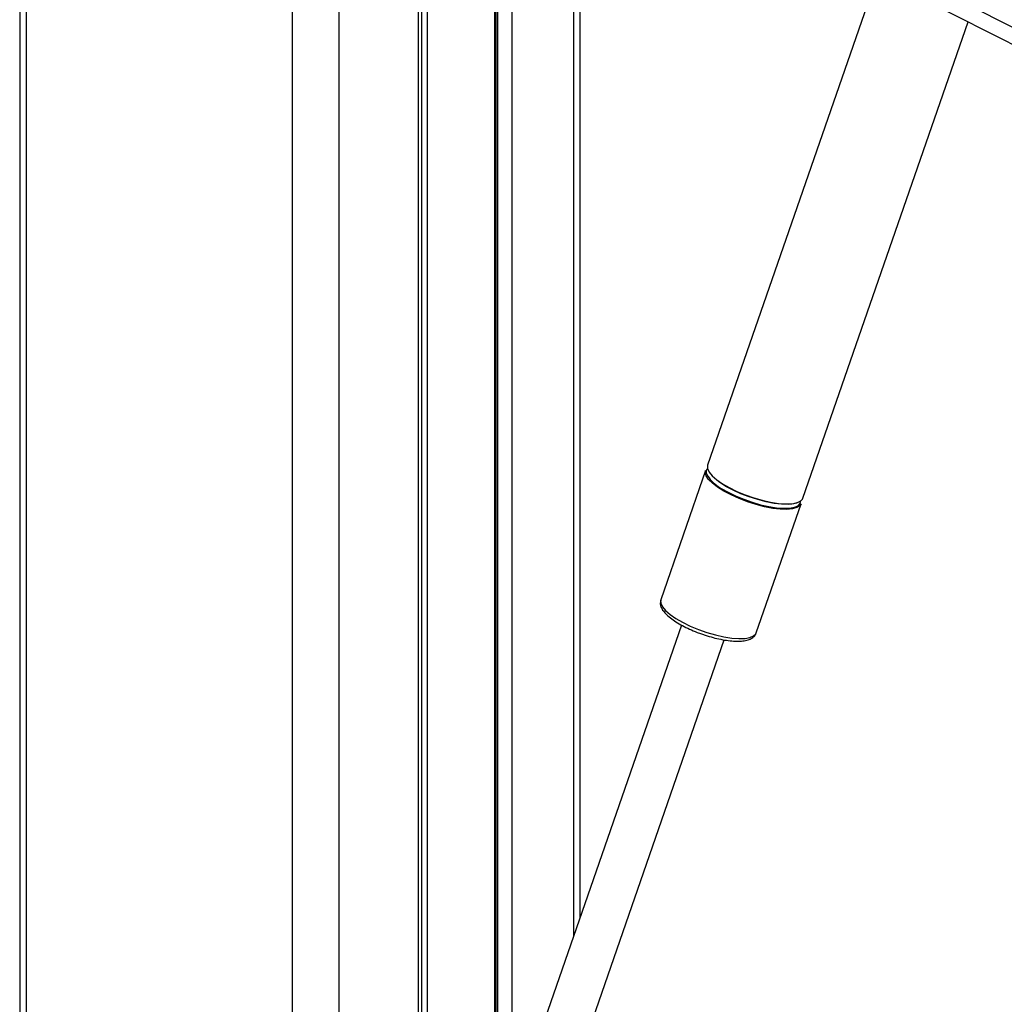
# Model space of a CAD drawing. Header units: millimetres. Extents: x 38476 to 443956, y 24059 to 406945.
# Tile 60 of 75: x 292355 to 303154, y 168489 to 179290. Entities that reach past the tile are written whole.
import ezdxf

# ---------------------------------------------------------------- set-up
doc = ezdxf.new("R2010")
doc.units = ezdxf.units.MM

msp = doc.modelspace()

# ---------------------------------------------------------------- linework, layer by layer
at = {"color": 7, "linetype": 'Continuous', "lineweight": 25, "ltscale": 50}
for p, q in [((292355.38, 185584.55), (292355.38, 41884.54)), ((298566.54, 181393.05), (328092.32, 166402.5)), ((296765.62, 151811.17), (296765.62, 181084.55)), ((297579.65, 167520.68), (297579.65, 181084.55)), ((298500.62, 169444.5), (298500.62, 181084.55)), ((301761.82, 179770.77), (299899.03, 174403.35)), ((300945.31, 174040.23), (302758.5, 179264.74)), ((299878.13, 174343.12), (299386.2, 172925.69)), ((300032.67, 174213.19), (300017.74, 174223.81)), ((300432.48, 172562.57), (300924.41, 173980.01)), ((299386.2, 172925.69), (299385.36, 172923.03)), ((299612.87, 172649.32), (297882.68, 167663.98)), ((298353.15, 167500.7), (300083.45, 172486.36))]:
    msp.add_line(p, q, dxfattribs=at)
at = {"color": 8, "linetype": 'Continuous', "lineweight": 25, "ltscale": 50}
for p, q in [((292424.85, 185584.55), (292424.85, 41884.54)), ((295342.28, 185584.55), (295342.28, 41884.54)), ((295855.26, 185584.55), (295855.26, 41884.54)), ((298706.37, 181511.6), (329997.75, 165624.63)), ((296731.03, 151811.17), (296731.03, 181084.55)), ((296822.54, 181084.55), (296822.54, 167520.68)), ((297565, 167520.68), (297565, 181084.55)), ((297599.49, 167470.72), (297599.49, 181084.55)), ((297753.83, 181084.55), (297753.83, 167448.25)), ((298430.24, 181084.55), (298430.24, 169241.69))]:
    msp.add_line(p, q, dxfattribs=at)
at = {"color": 7, "linetype": 'Continuous', "lineweight": 25, "ltscale": 50, "flags": 128}
for points in [[(300009.71, 174161.57), (299953.24, 174205.13), (299911.17, 174247.3), (299884.85, 174286.71), (299875.13, 174322.09), (299878.13, 174343.12)], [(299899.03, 174403.35), (299897.51, 174398.14), (299898.78, 174365.19), (299916.87, 174327.64), (299951.21, 174286.7), (300000.68, 174243.66), (300063.69, 174199.92), (300138.23, 174156.88), (300221.9, 174115.93), (300312, 174078.38), (300405.64, 174045.44), (300499.82, 174018.16), (300591.5, 173997.44), (300677.73, 173983.92), (300755.75, 173978.05), (300823.05, 173980.01), (300877.47, 173989.75), (300917.25, 174006.94), (300941.12, 174031.03), (300945.31, 174040.23)], [(300924.41, 173980.01), (300910.34, 173957.95), (300878.38, 173937.22), (300831.09, 173923.7), (300769.99, 173917.83), (300697.03, 173919.79), (300614.57, 173929.53), (300525.26, 173946.72), (300431.95, 173970.81), (300337.67, 174001.04), (300245.42, 174036.43), (300158.19, 174075.84), (300078.77, 174118), (300009.71, 174161.57)], [(300017.45, 174170.37), (300050.4, 174148.58), (300123.98, 174106.1), (300206.57, 174065.68), (300295.51, 174028.61), (300387.94, 173996.09), (300480.9, 173969.18), (300571.4, 173948.71), (300656.52, 173935.37), (300733.54, 173929.57), (300799.97, 173931.51), (300853.68, 173941.12), (300892.95, 173958.09), (300916.51, 173981.88), (300923.61, 174011.72), (300923.48, 174014.07)], [(300910.77, 174003.06), (300890.14, 173991.73), (300843.46, 173978.38), (300783.15, 173972.59), (300711.13, 173974.53), (300629.73, 173984.14), (300541.57, 174001.11), (300449.47, 174024.89), (300356.4, 174054.73), (300265.35, 174089.66), (300179.24, 174128.56), (300100.84, 174170.18), (300032.67, 174213.19)]]:
    msp.add_lwpolyline(points, dxfattribs=at)
at = {"color": 8, "linetype": 'Continuous', "lineweight": 25, "ltscale": 50, "flags": 128}
msp.add_lwpolyline([(299385.36, 172923.03), (299384.68, 172920.48), (299385.95, 172887.54), (299404.05, 172849.99), (299438.38, 172809.04), (299487.85, 172766), (299550.87, 172722.26), (299625.41, 172679.22), (299709.07, 172638.27), (299799.17, 172600.72), (299892.82, 172567.78), (299986.99, 172540.51), (300078.67, 172519.78), (300164.9, 172506.26), (300242.93, 172500.39), (300310.23, 172502.35), (300364.64, 172512.09), (300404.42, 172529.28), (300428.29, 172553.37), (300432.48, 172562.57)], dxfattribs=at)
at = {"color": 7, "linetype": 'Continuous', "lineweight": 25, "ltscale": 2500}
msp.add_arc((299948.26, 174328.67), 63.22, 142.312759, 203.950329, dxfattribs=at)
at = {"color": 8, "linetype": 'Continuous', "lineweight": 25, "ltscale": 2500}
msp.add_arc((300197.85, 174470.17), 349.89, 208.539633, 238.963016, dxfattribs=at)
at = {"color": 7, "linetype": 'Continuous', "lineweight": 25, "ltscale": 50}
for points, knots in [([(357846.12, 176990.27), (356481.46, 176384.54), (353752.15, 175173.07), (346132.51, 171811.73), (330088.76, 164762.94), (313489.17, 157489.98), (301761.7, 152353.13), (299828.27, 151506.27), (299805.33, 151496.22)], [0, 0, 0, 0, 0.0708623, 0.14172469, 0.39453835, 0.90018027, 0.99881584, 1, 1, 1, 1]), ([(299385.99, 172920.55), (299383.48, 172910.3), (299377.86, 172887.3), (299386.8, 172850.52), (299406.52, 172811.86), (299440.45, 172770.78), (299489.27, 172727.47), (299551.13, 172684.09), (299622.34, 172642.58), (299701.01, 172603.97), (299772.61, 172573.19), (299818.08, 172557.42), (299834.49, 172551.73)], [0, 0, 0, 0, 0.06958146, 0.15603014, 0.25046312, 0.36057906, 0.47963289, 0.59634556, 0.71081031, 0.82398028, 0.93646911, 1, 1, 1, 1]), ([(299834.49, 172551.73), (299846.98, 172547.18), (299888.23, 172532.14), (299959.69, 172511.81), (300045.65, 172491.56), (300127.79, 172478.06), (300203.96, 172471.46), (300272.74, 172472.36), (300330.7, 172481.33), (300376.66, 172498.07), (300409.44, 172523.1), (300428.71, 172546.5), (300431.18, 172561.11), (300431.55, 172563.29)], [0, 0, 0, 0, 0.04718782, 0.1559641, 0.26490174, 0.37426953, 0.48446578, 0.59614409, 0.71044698, 0.81554577, 0.90421983, 0.98571396, 1, 1, 1, 1])]:
    msp.add_open_spline(points, degree=3, knots=knots, dxfattribs=at)
at = {"color": 8, "linetype": 'Continuous', "lineweight": 25, "ltscale": 50}
msp.add_open_spline([(300898.83, 152307.72), (308456.51, 155616.15), (319571.71, 160481.9), (335592.62, 167497.87), (345428.86, 171807.45), (353085.34, 175165.5), (355837.49, 176373.86), (357213.57, 176978.04)], degree=3, knots=[0, 0, 0, 0, 0.40295937, 0.59263947, 0.85388997, 0.92694502, 1, 1, 1, 1], dxfattribs=at)

doc.saveas('drawing.dxf')
